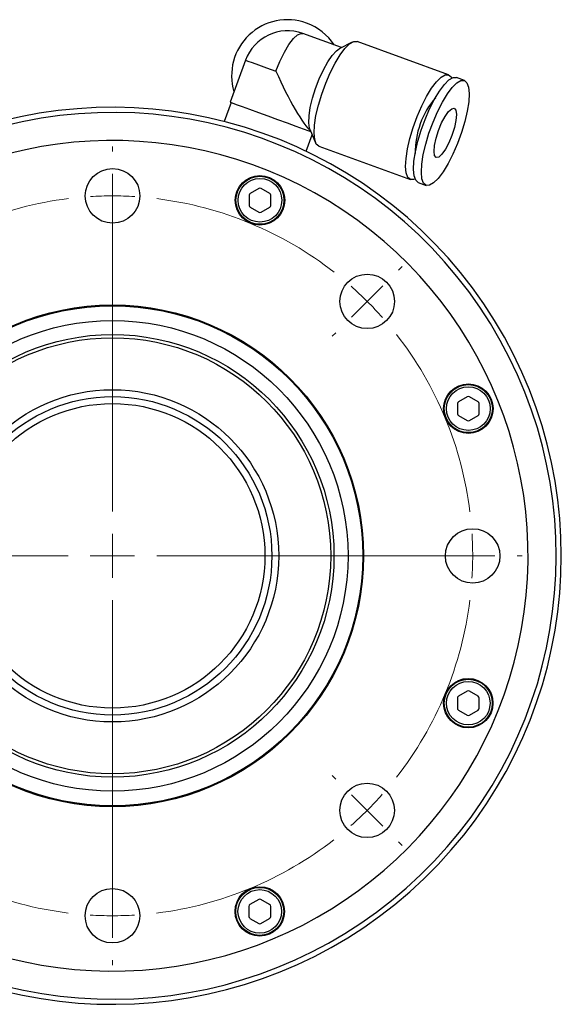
# Model space of a CAD drawing. Header units: inches. Extents: x 2.6 to 39.6, y 3.9 to 32.3.
# Tile 50 of 74: x 15 to 17.4, y 27.8 to 32.2. Entities that reach past the tile are written whole.
import ezdxf

# ---------------------------------------------------------------- set-up
doc = ezdxf.new("R2010")
doc.units = ezdxf.units.IN
doc.header["$MEASUREMENT"] = 0

# ---------------------------------------------------------------- blocks, each defined once
blk = doc.blocks.new('SW_CENTERMARKSYMBOL_0')
at = {"color": 0, "linetype": 'Continuous', "lineweight": 18}
for p, q in [((0.0001, 0.2), (0.0001, 0.223)), ((0, 0), (0, 0.1)), ((0, 0), (0, -0.1)), ((-0.0004, -1.425), (-0.0004, -0.0237)), ((-0.0001, -0.2), (-0.0001, -0.223)), ((-1.2906, -0.3342), (-1.3068, -0.3179)), ((1.2904, -0.3349), (1.3067, -0.3186)), ((-1.1492, -0.4757), (-1.2199, -0.4049)), ((1.1489, -0.4762), (1.2197, -0.4056)), ((-1.1492, -0.4757), (-1.0785, -0.5464)), ((1.1489, -0.4762), (1.0782, -0.5469)), ((-1.0078, -0.6171), (-0.9915, -0.6334)), ((1.0075, -0.6176), (0.9912, -0.6339)), ((-0.0004, -1.625), (-0.0004, -1.525)), ((-1.8254, -1.6245), (-1.8484, -1.6245)), ((-1.6254, -1.6246), (-1.7254, -1.6246)), ((-1.6254, -1.6246), (-1.5254, -1.6246)), ((-0.2004, -1.625), (-1.6017, -1.625)), ((-1.4254, -1.6246), (-1.4024, -1.6246)), ((-0.0004, -1.625), (-0.1004, -1.625)), ((-0.0004, -1.625), (-0.0004, -1.725)), ((-0.0004, -1.625), (0.0996, -1.625)), ((0.1996, -1.625), (1.6009, -1.625)), ((1.4246, -1.6254), (1.4016, -1.6254)), ((1.6246, -1.6254), (1.5246, -1.6254)), ((1.6246, -1.6254), (1.7246, -1.6254)), ((1.8246, -1.6255), (1.8476, -1.6255)), ((-0.0004, -1.825), (-0.0004, -3.2263)), ((-1.0083, -2.6324), (-0.992, -2.6161)), ((1.007, -2.6329), (0.9907, -2.6166)), ((-1.1498, -2.7738), (-1.079, -2.7031)), ((1.1483, -2.7743), (1.0776, -2.7036)), ((-1.1498, -2.7738), (-1.2205, -2.8444)), ((1.1483, -2.7743), (1.219, -2.8451)), ((-1.2912, -2.9151), (-1.3075, -2.9314)), ((1.2897, -2.9158), (1.306, -2.9321)), ((-0.0008, -3.05), (-0.0008, -3.027)), ((-0.0008, -3.25), (-0.0008, -3.15)), ((-0.0008, -3.25), (-0.0009, -3.35)), ((-0.0009, -3.45), (-0.0009, -3.473))]:
    blk.add_line(p, q, dxfattribs=at)
for start, end in [(89.9853, 93.5112), (97.0371, 127.9336), (86.4595, 89.9853), (52.0371, 82.9336), (131.4595, 134.9853), (44.9853, 48.5112), (134.9853, 138.5112), (41.4595, 44.9853), (142.0371, 172.9336), (7.0371, 37.9336), (176.4595, 179.9853), (359.9853, 3.5112), (179.9853, 183.5112), (356.4595, 359.9853), (187.0371, 217.9336), (322.0371, 352.9336), (221.4595, 224.9853), (314.9853, 318.5112), (224.9853, 228.5112), (311.4595, 314.9853), (232.0371, 262.9336), (277.0371, 307.9336), (266.4595, 269.9853), (269.9853, 273.5112)]:
    blk.add_arc((-0.0004, -1.625), 1.625, start, end, dxfattribs=at)

msp = doc.modelspace()

# ---------------------------------------------------------------- linework, layer by layer
at = {"color": 7, "linetype": 'Continuous', "lineweight": 25}
for p, q in [((16.4406, 32.0871), (16.2657, 32.1508)), ((16.489, 32.1121), (16.4306, 32.082)), ((16.9238, 31.9649), (16.5109, 32.1152)), ((16.0074, 32.0303), (15.9384, 31.8409)), ((16.9949, 31.939), (16.9593, 31.952)), ((15.9429, 31.8393), (15.9117, 31.7538)), ((16.2984, 31.7187), (16.3237, 31.6581)), ((16.2817, 31.6191), (16.3088, 31.6937)), ((16.3386, 31.6416), (16.7514, 31.4914)), ((16.787, 31.4784), (16.8226, 31.4655)), ((16.0679, 31.4518), (16.0285, 31.4291)), ((16.1171, 31.4291), (16.0778, 31.4518)), ((16.0236, 31.4206), (16.0236, 31.3752)), ((16.122, 31.3751), (16.122, 31.4206)), ((16.0285, 31.3666), (16.0679, 31.3439)), ((16.0777, 31.3439), (16.1171, 31.3666)), ((17.008, 30.5113), (16.9686, 30.4886)), ((17.0572, 30.4885), (17.0178, 30.5113)), ((16.9637, 30.48), (16.9637, 30.4346)), ((17.0621, 30.4345), (17.0621, 30.48)), ((15.0261, 30.4386), (15.0397, 30.4464)), ((16.9686, 30.4261), (17.008, 30.4033)), ((17.0178, 30.4033), (17.0572, 30.426)), ((17.0077, 29.1815), (16.9683, 29.1587)), ((17.0569, 29.1587), (17.0175, 29.1815)), ((15.0393, 29.1394), (15.0256, 29.1473)), ((16.9634, 29.1502), (16.9633, 29.1048)), ((17.0618, 29.1047), (17.0618, 29.1502)), ((16.9683, 29.0962), (17.0076, 29.0735)), ((17.0175, 29.0735), (17.0568, 29.0962)), ((16.0671, 28.2414), (16.0277, 28.2187)), ((16.1163, 28.2186), (16.0769, 28.2414)), ((16.0228, 28.2101), (16.0228, 28.1647)), ((16.1212, 28.1646), (16.1212, 28.2101)), ((16.0277, 28.1561), (16.067, 28.1334)), ((16.0769, 28.1334), (16.1163, 28.1561))]:
    msp.add_line(p, q, dxfattribs=at)
at = {"color": 7, "linetype": 'Continuous', "lineweight": 25, "flags": 128}
for points in [[(16.1451, 31.9802), (16.1631, 32.025), (16.183, 32.0661), (16.2038, 32.1011), (16.2241, 32.128), (16.2429, 32.1452), (16.259, 32.1517), (16.2657, 32.1508)], [(16.3386, 31.6416), (16.327, 31.6517), (16.3197, 31.6717), (16.317, 31.7007), (16.319, 31.7375), (16.3256, 31.7804), (16.3366, 31.8276), (16.3514, 31.8771), (16.3694, 31.9266), (16.3899, 31.974), (16.4118, 32.0172), (16.4343, 32.0543), (16.4564, 32.0838), (16.4772, 32.1043), (16.4956, 32.1149), (16.5109, 32.1152), (16.5109, 32.1152)], [(16.2984, 31.7187), (16.2967, 31.7234), (16.2932, 31.7471), (16.2942, 31.7787), (16.2999, 31.8166), (16.3099, 31.8587), (16.3235, 31.9028), (16.3402, 31.9464), (16.359, 31.9873), (16.3789, 32.0232), (16.3987, 32.0522), (16.4176, 32.0727), (16.4306, 32.082)], [(16.0074, 32.0303), (16.0081, 32.0301), (16.0174, 32.0267), (16.0372, 32.0195), (16.0663, 32.0089), (16.103, 31.9955), (16.1451, 31.9802)], [(16.7725, 31.494), (16.7667, 31.4917), (16.7514, 31.4914), (16.7398, 31.5014), (16.7325, 31.5214), (16.7298, 31.5504), (16.7319, 31.5872), (16.7385, 31.6301), (16.7494, 31.6774), (16.7643, 31.7268), (16.7823, 31.7763), (16.8027, 31.8237), (16.8247, 31.8669), (16.8472, 31.9041), (16.8693, 31.9335), (16.89, 31.954), (16.9084, 31.9646), (16.9238, 31.9649), (16.9238, 31.9649)], [(16.9238, 31.9649), (16.9353, 31.9549), (16.9382, 31.9493)], [(16.787, 31.4784), (16.7754, 31.4885), (16.7681, 31.5085), (16.7654, 31.5375), (16.7674, 31.5743), (16.7741, 31.6172), (16.785, 31.6644), (16.7998, 31.7139), (16.8179, 31.7634), (16.8383, 31.8107), (16.8603, 31.854), (16.8828, 31.8911), (16.9049, 31.9206), (16.9256, 31.9411), (16.944, 31.9517), (16.9593, 31.952)], [(16.9949, 31.939), (17.0065, 31.929), (17.0138, 31.909), (17.0165, 31.88), (17.0145, 31.8432), (17.0078, 31.8002), (16.9969, 31.753), (16.9821, 31.7036), (16.9641, 31.6541), (16.9436, 31.6067), (16.9217, 31.5635), (16.8991, 31.5263), (16.877, 31.4969), (16.8563, 31.4764), (16.8379, 31.4658), (16.8226, 31.4655), (16.811, 31.4755), (16.8037, 31.4955), (16.801, 31.5245), (16.803, 31.5613), (16.8097, 31.6042), (16.8206, 31.6515), (16.8354, 31.7009), (16.8535, 31.7504), (16.8739, 31.7978), (16.8958, 31.841), (16.9184, 31.8782), (16.9405, 31.9076), (16.9612, 31.9281), (16.9796, 31.9387), (16.9949, 31.939)], [(15.9384, 31.8409), (15.9389, 31.8407), (15.9472, 31.8377), (15.9652, 31.8312), (15.9919, 31.8214), (16.026, 31.809), (16.0656, 31.7946), (16.1085, 31.779), (16.1525, 31.763), (16.1952, 31.7475), (16.2342, 31.7333), (16.2675, 31.7211), (16.2932, 31.7118), (16.3027, 31.7083)], [(16.9491, 31.8132), (16.9565, 31.8044), (16.9593, 31.7856), (16.957, 31.7586), (16.9501, 31.726), (16.9391, 31.6912), (16.9251, 31.6575), (16.9095, 31.6281), (16.8939, 31.606), (16.8797, 31.5933), (16.8684, 31.5913), (16.861, 31.6001), (16.8583, 31.6189), (16.8605, 31.6459), (16.8674, 31.6784), (16.8784, 31.7133), (16.8924, 31.747), (16.908, 31.7764), (16.9236, 31.7985), (16.9378, 31.8112), (16.9491, 31.8132)]]:
    msp.add_lwpolyline(points, dxfattribs=at)
at = {"color": 7, "linetype": 'Continuous', "lineweight": 25}
for centre, radius in [((15.4079, 31.4178), 0.123), ((16.0728, 31.3979), 0.1115), ((16.0728, 31.3979), 0.1083), ((16.0728, 31.3979), 0.0984), ((16.5568, 30.9415), 0.123), ((15.4075, 29.7928), 1.1325), ((15.4075, 29.7928), 1.1287), ((15.4075, 29.7928), 1.0625), ((15.4075, 29.7928), 0.9992), ((15.4075, 29.7928), 0.9843), ((15.4075, 29.7928), 0.75), ((17.0129, 30.4573), 0.1115), ((17.0129, 30.4573), 0.1083), ((17.0129, 30.4573), 0.0984), ((15.4078, 29.7928), 0.7187), ((15.4075, 29.7928), 0.6875), ((17.0325, 29.7924), 0.123), ((17.0126, 29.1275), 0.1115), ((17.0126, 29.1275), 0.1083), ((17.0126, 29.1275), 0.0984), ((16.5562, 28.6435), 0.123), ((15.4071, 28.1678), 0.123), ((16.072, 28.1874), 0.1115), ((16.072, 28.1874), 0.1083), ((16.072, 28.1874), 0.0984)]:
    msp.add_circle(centre, radius, dxfattribs=at)
for centre, radius, start, end in [((16.1968, 31.9614), 0.252, 70, 196.8699), ((16.1968, 31.9614), 0.252, 33.1301, 70), ((16.1968, 31.9614), 0.2016, 70, 160), ((17.1622, 31.61), 0.3897, 139.8507, 180.1493), ((15.4075, 29.7928), 2.0248, 236.3489, 109.3328), ((15.4075, 29.7928), 2.0017, 236.3489, 109.2082), ((15.4075, 29.7928), 1.875, 200.7555, 134.2787), ((16.0334, 31.4206), 0.00984, 119.9787, 179.9787), ((16.0728, 31.4433), 0.00984, 59.9787, 119.9787), ((16.1122, 31.4206), 0.00984, 359.9787, 59.9787), ((16.0334, 31.3751), 0.00984, 179.9787, 239.9787), ((16.0728, 31.3524), 0.00984, 239.9787, 299.9787), ((16.1122, 31.3751), 0.00984, 299.9787, 359.9787), ((17.0129, 30.5028), 0.00984, 59.9787, 119.9787), ((16.9735, 30.48), 0.00984, 119.9787, 179.9787), ((17.0523, 30.48), 0.00984, 359.9787, 59.9787), ((16.9735, 30.4346), 0.00984, 179.9787, 239.9787), ((17.0523, 30.4345), 0.00984, 299.9787, 359.9787), ((17.0129, 30.4118), 0.00984, 239.9787, 299.9787), ((17.0126, 29.1729), 0.00984, 59.9787, 119.9787), ((16.9732, 29.1502), 0.00984, 119.9787, 179.9787), ((17.0519, 29.1502), 0.00984, 359.9787, 59.9787), ((16.9732, 29.1048), 0.00984, 179.9787, 239.9787), ((17.0125, 29.082), 0.00984, 239.9787, 299.9787), ((17.0519, 29.1047), 0.00984, 299.9787, 359.9787), ((16.072, 28.2328), 0.00984, 59.9787, 119.9787), ((16.0326, 28.2101), 0.00984, 119.9787, 179.9787), ((16.1114, 28.2101), 0.00984, 359.9787, 59.9787), ((16.0326, 28.1647), 0.00984, 179.9787, 239.9787), ((16.1113, 28.1646), 0.00984, 299.9787, 359.9787), ((16.072, 28.1419), 0.00984, 239.9787, 299.9787)]:
    msp.add_arc(centre, radius, start, end, dxfattribs=at)
msp.add_ellipse((16.1968, 31.9614), major_axis=(-0.1193, 0.2559), ratio=0.139195, start_param=1.43249, end_param=2.862767, dxfattribs=at)

# ---------------------------------------------------------------- block references
at = {"color": 7, "linetype": 'Continuous', "lineweight": 18}
msp.add_blockref('SW_CENTERMARKSYMBOL_0', (15.4079, 31.4178), dxfattribs=at)

doc.saveas('drawing.dxf')
